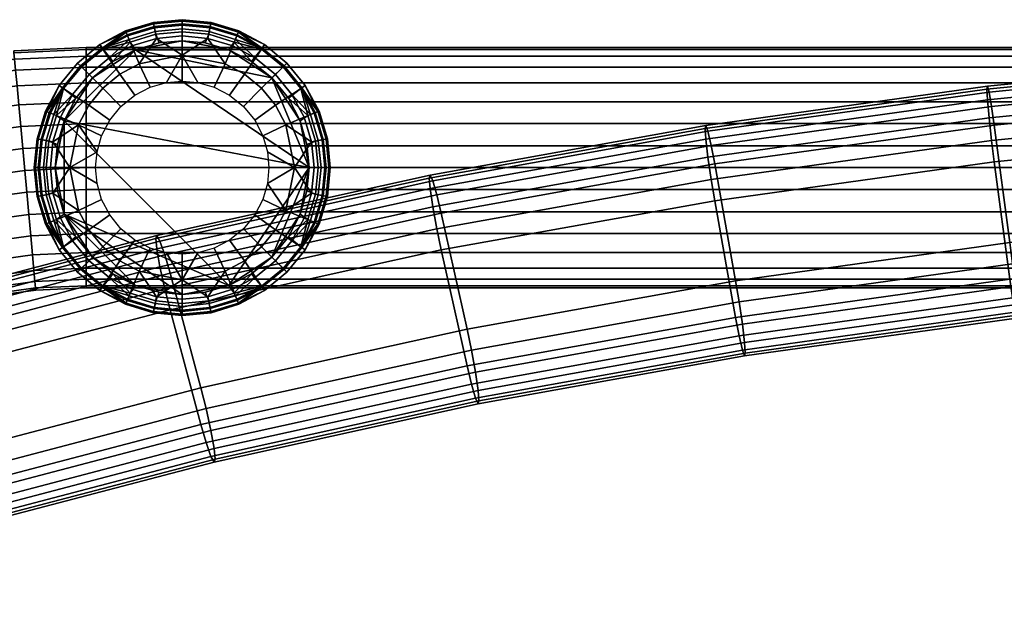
# Model space of a CAD drawing. Header units: millimetres. Extents: x -270 to 270, y -271 to 337.
# Tile 248 of 256: x -189 to -87, y 277 to 337. Entities that reach past the tile are written whole.
import ezdxf

# ---------------------------------------------------------------- set-up
doc = ezdxf.new("R2010")
doc.units = ezdxf.units.MM
doc.header["$MEASUREMENT"] = 0
for name, color, linetype in [('nozky', 250, 'Continuous'), ('podnoz', 7, 'Continuous'), ('ram', 7, 'Continuous')]:
    doc.layers.add(name, color=color, linetype=linetype)

msp = doc.modelspace()

# ---------------------------------------------------------------- meshes
at = {"layer": 'nozky'}
mesh = msp.add_polyface(dxfattribs=at)
corners = [(-177.21, 334.14), (-181.68, 331.21), (-179.57, 332.92, 2.55), (-177.21, 334.14, 2.55), (-174.75, 334.85, 2.55), (-172.35, 335.07), (-181.68, 331.21, 2.55), (-184.62, 326.73), (-181.68, 331.21), (-177.21, 334.14), (-172.35, 335.07), (-167.49, 334.14), (-178.03, 335.58, 6.36), (-175.25, 336.43, 6.36), (-175.11, 335.75, 4.4), (-177.76, 334.94, 4.4), (-172.35, 336.71, 6.36), (-172.35, 336.02, 4.4), (-178.24, 336.1, 10.48), (-175.35, 336.98, 10.48), (-175.33, 336.84, 8.4), (-178.19, 335.97, 8.4), (-172.35, 337.27, 10.48), (-172.35, 337.13, 8.4), (-178.08, 335.7, 14.09), (-175.27, 336.56, 14.09), (-175.33, 336.87, 12.3), (-178.2, 336, 12.3), (-172.35, 336.84, 14.09), (-172.35, 337.16, 12.3), (-177.6, 334.54, 17.5), (-175.03, 335.32, 17.5), (-175.17, 336.04, 15.83), (-177.88, 335.21, 15.83), (-172.35, 335.58, 17.5), (-172.35, 336.31, 15.83), (-176.82, 332.67, 20.51), (-172.35, 333.56, 20.51), (-180.59, 334.21, 6.36), (-180.91, 334.68, 10.48), (-180.67, 334.32, 14.09), (-179.97, 333.27, 17.5), (-178.84, 331.59, 20.51), (-183.24, 332.76, 10.48), (-182.84, 332.36, 6.36), (-182.94, 332.46, 14.09), (-182.04, 331.57, 17.5), (-180.61, 330.13, 20.51), (-185.16, 330.43, 10.48), (-184.69, 330.12, 6.36), (-184.8, 330.19, 14.09), (-183.75, 329.49, 17.5), (-174.75, 334.85, 2.55), (-177.21, 334.14, 2.55), (-172.35, 335.07, 2.55), (-179.57, 332.92, 2.55), (-181.68, 331.21, 2.55), (-177.28, 329.41, 22.97), (-175.67, 330.25, 22.97), (-173.99, 330.73, 22.97)]
mesh.append_faces([[corners[k] for k in face] for face in [(0, 1, 2, 3), (0, 4, 5, 5), (0, 3, 4, 4), (6, 2, 1, 1), (7, 8, 9, 9), (10, 11, 9, 9), (12, 13, 14, 15), (13, 16, 17, 14), (18, 19, 20, 21), (19, 22, 23, 20), (20, 23, 16, 13), (21, 20, 13, 12), (24, 25, 26, 27), (25, 28, 29, 26), (26, 29, 22, 19), (27, 26, 19, 18), (30, 31, 32, 33), (31, 34, 35, 32), (32, 35, 28, 25), (33, 32, 25, 24), (31, 30, 36, 36), (37, 34, 31, 31), (36, 37, 31, 31), (21, 12, 38, 38), (39, 18, 21, 21), (38, 39, 21, 21), (27, 18, 39, 39), (40, 24, 27, 27), (39, 40, 27, 27), (33, 24, 40, 40), (41, 30, 33, 33), (40, 41, 33, 33), (42, 36, 30, 41), (43, 39, 38, 44), (45, 40, 39, 43), (46, 41, 40, 45), (47, 42, 41, 46), (48, 43, 44, 49), (50, 45, 43, 48), (51, 46, 45, 50), (52, 53, 15, 14), (54, 52, 14, 17), (38, 15, 55, 55), (15, 53, 55, 55), (55, 56, 44, 38), (15, 38, 12, 12), (36, 42, 57, 58), (37, 36, 58, 59)]])
mesh = msp.add_polyface(dxfattribs=at)
corners = [(-163.02, 331.21), (-167.49, 334.14), (-167.49, 334.14, 2.55), (-165.13, 332.92, 2.55), (-172.35, 335.07), (-169.95, 334.85, 2.55), (-163.02, 331.21, 2.55), (-172.35, 335.07, 2.55), (-174.75, 334.85, 2.55), (-159.15, 321.87), (-177.21, 334.14), (-163.02, 331.21), (-167.49, 334.14), (-165.86, 331.59, 20.51), (-164.09, 330.13, 20.51), (-162.66, 331.57, 17.5), (-164.73, 333.27, 17.5), (-166.51, 335.97, 8.4), (-166.46, 336.1, 10.48), (-163.8, 334.68, 10.48), (-164.11, 334.21, 6.36), (-166.67, 335.58, 6.36), (-166.5, 336, 12.3), (-166.62, 335.7, 14.09), (-164.03, 334.32, 14.09), (-166.82, 335.21, 15.83), (-167.1, 334.54, 17.5), (-167.88, 332.67, 20.51), (-172.35, 336.71, 6.36), (-169.46, 336.43, 6.36), (-169.59, 335.75, 4.4), (-172.35, 336.02, 4.4), (-166.94, 334.94, 4.4), (-172.35, 337.27, 10.48), (-169.35, 336.98, 10.48), (-169.37, 336.84, 8.4), (-172.35, 337.13, 8.4), (-172.35, 336.84, 14.09), (-169.43, 336.56, 14.09), (-169.37, 336.87, 12.3), (-172.35, 337.16, 12.3), (-172.35, 335.58, 17.5), (-169.68, 335.32, 17.5), (-169.53, 336.04, 15.83), (-172.35, 336.31, 15.83), (-172.35, 333.56, 20.51), (-163.02, 331.21, 2.55), (-165.13, 332.92, 2.55), (-161.86, 332.36, 6.36), (-167.49, 334.14, 2.55), (-169.95, 334.85, 2.55), (-172.35, 335.07, 2.55), (-162.64, 328.36, 20.51), (-165.98, 328.24, 22.97), (-164.81, 326.8, 22.97), (-169.03, 330.25, 22.97), (-167.42, 329.41, 22.97), (-170.71, 330.73, 22.97), (-172.35, 330.88, 22.97), (-173.99, 330.73, 22.97)]
mesh.append_faces([[corners[k] for k in face] for face in [(0, 1, 2, 3), (4, 5, 1, 1), (0, 3, 6, 6), (1, 5, 2, 2), (4, 7, 5, 5), (8, 7, 4, 4), (9, 10, 11, 11), (11, 10, 12, 12), (13, 14, 15, 16), (17, 18, 19, 19), (20, 21, 17, 17), (19, 20, 17, 17), (22, 23, 24, 24), (19, 18, 22, 22), (24, 19, 22, 22), (25, 26, 16, 16), (24, 23, 25, 25), (16, 24, 25, 25), (27, 13, 16, 26), (28, 29, 30, 31), (29, 21, 32, 30), (33, 34, 35, 36), (34, 18, 17, 35), (35, 17, 21, 29), (36, 35, 29, 28), (37, 38, 39, 40), (38, 23, 22, 39), (39, 22, 18, 34), (40, 39, 34, 33), (41, 42, 43, 44), (42, 26, 25, 43), (43, 25, 23, 38), (44, 43, 38, 37), (42, 41, 45, 45), (27, 26, 42, 42), (45, 27, 42, 42), (46, 47, 20, 48), (49, 32, 47, 47), (32, 21, 20, 20), (47, 32, 20, 20), (30, 32, 49, 50), (50, 51, 31, 30), (52, 14, 53, 54), (13, 27, 55, 56), (14, 13, 56, 53), (27, 45, 57, 55), (45, 58, 57, 57), (58, 45, 59, 59)]])
mesh = msp.add_polyface(dxfattribs=at)
corners = [(-184.62, 326.73), (-183.4, 329.09, 2.55), (-181.68, 331.21), (-185.55, 321.87), (-185.33, 324.27, 2.55), (-181.68, 331.21, 2.55), (-184.62, 326.73, 2.55), (-185.55, 321.87, 2.55), (-184.62, 326.73), (-184.62, 317.01), (-185.55, 321.87), (-177.21, 334.14), (-159.15, 321.87), (-182.07, 328.36, 20.51), (-180.61, 330.13, 20.51), (-182.04, 331.57, 17.5), (-183.75, 329.49, 17.5), (-186.45, 327.71, 8.4), (-186.58, 327.76, 10.48), (-185.16, 330.43, 10.48), (-184.69, 330.12, 6.36), (-186.06, 327.55, 6.36), (-186.48, 327.72, 12.3), (-186.18, 327.6, 14.09), (-184.8, 330.19, 14.09), (-185.69, 327.4, 15.83), (-185.02, 327.12, 17.5), (-183.15, 326.34, 20.51), (-187.19, 321.87, 6.36), (-186.91, 324.77, 6.36), (-186.23, 324.63, 4.4), (-186.5, 321.87, 4.4), (-185.42, 327.29, 4.4), (-187.75, 321.87, 10.48), (-187.45, 324.88, 10.48), (-187.32, 324.85, 8.4), (-187.61, 321.87, 8.4), (-187.32, 321.87, 14.09), (-187.03, 324.79, 14.09), (-187.35, 324.85, 12.3), (-187.64, 321.87, 12.3), (-186.06, 321.87, 17.5), (-185.8, 324.55, 17.5), (-186.51, 324.69, 15.83), (-186.79, 321.87, 15.83), (-184.03, 321.87, 20.51), (-183.4, 329.09, 2.55), (-184.62, 326.73, 2.55), (-181.68, 331.21, 2.55), (-182.84, 332.36, 6.36), (-185.33, 324.27, 2.55), (-185.55, 321.87, 2.55), (-178.84, 331.59, 20.51), (-178.72, 328.24, 22.97), (-177.28, 329.41, 22.97), (-180.73, 325.19, 22.97), (-179.89, 326.8, 22.97), (-181.21, 323.51, 22.97), (-181.36, 321.87, 22.97)]
mesh.append_faces([[corners[k] for k in face] for face in [(0, 1, 2, 2), (3, 4, 0, 0), (2, 1, 5, 5), (0, 4, 6, 6), (6, 1, 0, 0), (4, 3, 7, 7), (8, 9, 10, 10), (11, 12, 8, 8), (13, 14, 15, 16), (17, 18, 19, 19), (20, 21, 17, 17), (19, 20, 17, 17), (22, 23, 24, 24), (19, 18, 22, 22), (24, 19, 22, 22), (25, 26, 16, 16), (24, 23, 25, 25), (16, 24, 25, 25), (27, 13, 16, 26), (28, 29, 30, 31), (29, 21, 32, 30), (33, 34, 35, 36), (34, 18, 17, 35), (35, 17, 21, 29), (36, 35, 29, 28), (37, 38, 39, 40), (38, 23, 22, 39), (39, 22, 18, 34), (40, 39, 34, 33), (41, 42, 43, 44), (42, 26, 25, 43), (43, 25, 23, 38), (44, 43, 38, 37), (42, 41, 45, 45), (27, 26, 42, 42), (45, 27, 42, 42), (32, 46, 47, 47), (48, 46, 20, 49), (50, 51, 31, 30), (20, 46, 32, 32), (30, 32, 47, 50), (21, 20, 32, 32), (52, 14, 53, 54), (13, 27, 55, 56), (27, 57, 55, 55), (56, 53, 14, 13), (57, 27, 45, 45), (57, 45, 58, 58)]])
mesh = msp.add_polyface(dxfattribs=at)
corners = [(-159.15, 321.87), (-160.08, 326.73), (-160.08, 326.73, 2.55), (-159.37, 324.27, 2.55), (-161.3, 329.09, 2.55), (-159.15, 321.87, 2.55), (-163.02, 331.21), (-163.02, 331.21, 2.55), (-159.15, 321.87), (-163.02, 331.21), (-160.08, 326.73), (-158.64, 327.55, 6.36), (-157.8, 324.77, 6.36), (-158.47, 324.63, 4.4), (-159.28, 327.29, 4.4), (-157.51, 321.87, 6.36), (-158.2, 321.87, 4.4), (-158.12, 327.76, 10.48), (-157.25, 324.88, 10.48), (-157.38, 324.85, 8.4), (-158.25, 327.71, 8.4), (-156.95, 321.87, 10.48), (-157.09, 321.87, 8.4), (-158.52, 327.6, 14.09), (-157.67, 324.79, 14.09), (-157.35, 324.85, 12.3), (-158.22, 327.72, 12.3), (-157.38, 321.87, 14.09), (-157.06, 321.87, 12.3), (-159.68, 327.12, 17.5), (-158.9, 324.55, 17.5), (-158.19, 324.69, 15.83), (-159.01, 327.4, 15.83), (-158.64, 321.87, 17.5), (-157.91, 321.87, 15.83), (-161.56, 326.34, 20.51), (-160.67, 321.87, 20.51), (-160.01, 330.12, 6.36), (-159.55, 330.43, 10.48), (-159.9, 330.19, 14.09), (-160.95, 329.49, 17.5), (-162.64, 328.36, 20.51), (-161.46, 332.76, 10.48), (-161.86, 332.36, 6.36), (-161.76, 332.46, 14.09), (-162.66, 331.57, 17.5), (-164.09, 330.13, 20.51), (-163.8, 334.68, 10.48), (-164.11, 334.21, 6.36), (-164.03, 334.32, 14.09), (-164.73, 333.27, 17.5), (-159.15, 321.87, 2.55), (-159.37, 324.27, 2.55), (-160.08, 326.73, 2.55), (-161.3, 329.09, 2.55), (-163.02, 331.21, 2.55), (-163.49, 323.51, 22.97), (-163.34, 321.87, 22.97), (-164.81, 326.8, 22.97), (-163.97, 325.19, 22.97)]
mesh.append_faces([[corners[k] for k in face] for face in [(0, 1, 2, 3), (4, 2, 1, 1), (0, 3, 5, 5), (1, 6, 7, 4), (8, 9, 10, 10), (11, 12, 13, 14), (12, 15, 16, 13), (17, 18, 19, 20), (18, 21, 22, 19), (19, 22, 15, 12), (20, 19, 12, 11), (23, 24, 25, 26), (24, 27, 28, 25), (25, 28, 21, 18), (26, 25, 18, 17), (29, 30, 31, 32), (30, 33, 34, 31), (31, 34, 27, 24), (32, 31, 24, 23), (30, 29, 35, 35), (36, 33, 30, 30), (35, 36, 30, 30), (20, 11, 37, 37), (38, 17, 20, 20), (37, 38, 20, 20), (26, 17, 38, 38), (39, 23, 26, 26), (38, 39, 26, 26), (32, 23, 39, 39), (40, 29, 32, 32), (39, 40, 32, 32), (41, 35, 29, 40), (42, 38, 37, 43), (44, 39, 38, 42), (45, 40, 39, 44), (46, 41, 40, 45), (47, 42, 43, 48), (49, 44, 42, 47), (50, 45, 44, 49), (51, 52, 13, 16), (52, 53, 14, 13), (54, 14, 53, 53), (54, 55, 43, 37), (14, 37, 11, 11), (14, 54, 37, 37), (56, 57, 36, 36), (35, 41, 58, 59), (36, 35, 59, 56)]])
mesh = msp.add_polyface(dxfattribs=at)
corners = [(-185.33, 319.47, 2.55), (-185.55, 321.87, 2.55), (-185.55, 321.87), (-184.62, 317.01), (-181.68, 312.54), (-183.4, 314.65, 2.55), (-184.62, 317.01, 2.55), (-181.68, 312.54, 2.55), (-177.21, 309.6), (-181.68, 312.54), (-184.62, 317.01), (-167.49, 309.6), (-184.62, 326.73), (-159.15, 321.87), (-186.06, 316.19, 6.36), (-186.91, 318.98, 6.36), (-186.23, 319.11, 4.4), (-185.42, 316.46, 4.4), (-187.19, 321.87, 6.36), (-186.5, 321.87, 4.4), (-186.58, 315.98, 10.48), (-187.45, 318.87, 10.48), (-187.32, 318.89, 8.4), (-186.45, 316.03, 8.4), (-187.75, 321.87, 10.48), (-187.61, 321.87, 8.4), (-186.18, 316.14, 14.09), (-187.03, 318.95, 14.09), (-187.35, 318.89, 12.3), (-186.48, 316.02, 12.3), (-187.32, 321.87, 14.09), (-187.64, 321.87, 12.3), (-185.02, 316.62, 17.5), (-185.8, 319.2, 17.5), (-186.51, 319.05, 15.83), (-185.69, 316.35, 15.83), (-186.06, 321.87, 17.5), (-186.79, 321.87, 15.83), (-183.15, 317.4, 20.51), (-184.03, 321.87, 20.51), (-184.69, 313.63, 6.36), (-185.16, 313.32, 10.48), (-184.8, 313.55, 14.09), (-183.75, 314.26, 17.5), (-182.07, 315.38, 20.51), (-180.61, 313.61, 20.51), (-182.04, 312.18, 17.5), (-185.55, 321.87, 2.55), (-185.33, 319.47, 2.55), (-184.62, 317.01, 2.55), (-183.4, 314.65, 2.55), (-181.68, 312.54, 2.55), (-182.84, 311.38, 6.36), (-181.21, 320.23, 22.97), (-181.36, 321.87, 22.97), (-179.89, 316.94, 22.97), (-180.73, 318.56, 22.97), (-178.72, 315.5, 22.97), (-178.84, 312.16, 20.51), (-177.28, 314.33, 22.97)]
mesh.append_faces([[corners[k] for k in face] for face in [(0, 1, 2, 2), (3, 0, 2, 2), (4, 5, 3, 3), (3, 6, 0, 0), (3, 5, 6, 6), (7, 5, 4, 4), (8, 9, 10, 10), (11, 10, 12, 12), (13, 11, 12, 12), (14, 15, 16, 17), (15, 18, 19, 16), (20, 21, 22, 23), (21, 24, 25, 22), (22, 25, 18, 15), (23, 22, 15, 14), (26, 27, 28, 29), (27, 30, 31, 28), (28, 31, 24, 21), (29, 28, 21, 20), (32, 33, 34, 35), (33, 36, 37, 34), (34, 37, 30, 27), (35, 34, 27, 26), (33, 32, 38, 38), (39, 36, 33, 33), (38, 39, 33, 33), (23, 14, 40, 40), (41, 20, 23, 23), (40, 41, 23, 23), (29, 20, 41, 41), (42, 26, 29, 29), (41, 42, 29, 29), (35, 26, 42, 42), (43, 32, 35, 35), (42, 43, 35, 35), (44, 38, 32, 43), (45, 44, 43, 46), (47, 48, 16, 19), (48, 49, 17, 16), (49, 50, 17, 17), (50, 51, 52, 40), (40, 14, 17, 17), (50, 40, 17, 17), (53, 54, 39, 39), (38, 44, 55, 56), (39, 38, 56, 53), (44, 45, 57, 55), (45, 58, 59, 57)]])
mesh = msp.add_polyface(dxfattribs=at)
corners = [(-167.49, 309.6), (-163.02, 312.54), (-165.13, 310.82, 2.55), (-167.49, 309.6, 2.55), (-172.35, 308.67), (-169.95, 308.89, 2.55), (-172.35, 308.67, 2.55), (-163.02, 312.54, 2.55), (-172.35, 308.67), (-184.62, 317.01), (-167.49, 309.6), (-159.15, 321.87), (-163.02, 312.54), (-175.03, 308.43, 17.5), (-172.35, 308.16, 17.5), (-172.35, 310.19, 20.51), (-166.67, 308.16, 6.36), (-169.46, 307.32, 6.36), (-169.59, 307.99, 4.4), (-166.94, 308.8, 4.4), (-172.35, 307.03, 6.36), (-172.35, 307.72, 4.4), (-166.46, 307.64, 10.48), (-169.35, 306.77, 10.48), (-169.37, 306.91, 8.4), (-166.51, 307.77, 8.4), (-172.35, 306.47, 10.48), (-172.35, 306.61, 8.4), (-166.62, 308.04, 14.09), (-169.43, 307.19, 14.09), (-169.37, 306.87, 12.3), (-166.5, 307.74, 12.3), (-172.35, 306.9, 14.09), (-172.35, 306.58, 12.3), (-167.1, 309.21, 17.5), (-169.68, 308.43, 17.5), (-169.53, 307.71, 15.83), (-166.82, 308.53, 15.83), (-172.35, 307.43, 15.83), (-167.88, 311.08, 20.51), (-164.11, 309.53, 6.36), (-163.8, 309.07, 10.48), (-164.03, 309.42, 14.09), (-164.73, 310.47, 17.5), (-165.86, 312.16, 20.51), (-162.66, 312.18, 17.5), (-161.76, 311.29, 14.09), (-164.09, 313.61, 20.51), (-172.35, 308.67, 2.55), (-169.95, 308.89, 2.55), (-167.49, 309.6, 2.55), (-165.13, 310.82, 2.55), (-161.86, 311.38, 6.36), (-163.02, 312.54, 2.55), (-172.35, 312.86, 22.97), (-173.99, 313.01, 22.97), (-170.71, 313.01, 22.97), (-169.03, 313.5, 22.97), (-165.98, 315.5, 22.97), (-167.42, 314.33, 22.97), (-162.64, 315.38, 20.51), (-164.81, 316.94, 22.97)]
mesh.append_faces([[corners[k] for k in face] for face in [(0, 1, 2, 3), (4, 0, 3, 5), (4, 5, 6, 6), (1, 7, 2, 2), (8, 9, 10, 10), (11, 12, 10, 10), (13, 14, 15, 15), (16, 17, 18, 19), (17, 20, 21, 18), (22, 23, 24, 25), (23, 26, 27, 24), (24, 27, 20, 17), (25, 24, 17, 16), (28, 29, 30, 31), (29, 32, 33, 30), (30, 33, 26, 23), (31, 30, 23, 22), (34, 35, 36, 37), (35, 14, 38, 36), (36, 38, 32, 29), (37, 36, 29, 28), (35, 34, 39, 39), (15, 14, 35, 35), (39, 15, 35, 35), (25, 16, 40, 40), (41, 22, 25, 25), (40, 41, 25, 25), (31, 22, 41, 41), (42, 28, 31, 31), (41, 42, 31, 31), (37, 28, 42, 42), (43, 34, 37, 37), (42, 43, 37, 37), (44, 39, 34, 43), (45, 43, 42, 46), (47, 44, 43, 45), (48, 49, 18, 21), (19, 50, 51, 51), (49, 50, 19, 18), (52, 40, 51, 53), (40, 16, 19, 19), (51, 40, 19, 19), (15, 54, 55, 55), (54, 15, 56, 56), (15, 39, 57, 56), (44, 47, 58, 59), (39, 44, 59, 57), (47, 60, 61, 58)]])
mesh = msp.add_polyface(dxfattribs=at)
corners = [(-163.02, 312.54), (-160.08, 317.01), (-161.3, 314.65, 2.55), (-163.02, 312.54, 2.55), (-159.15, 321.87), (-159.15, 321.87, 2.55), (-159.37, 319.47, 2.55), (-160.08, 317.01, 2.55), (-163.02, 312.54), (-159.15, 321.87), (-160.08, 317.01), (-161.46, 310.98, 10.48), (-163.8, 309.07, 10.48), (-164.11, 309.53, 6.36), (-161.86, 311.38, 6.36), (-161.76, 311.29, 14.09), (-164.03, 309.42, 14.09), (-159.55, 313.32, 10.48), (-160.01, 313.63, 6.36), (-159.9, 313.55, 14.09), (-160.95, 314.26, 17.5), (-162.66, 312.18, 17.5), (-162.64, 315.38, 20.51), (-164.09, 313.61, 20.51), (-158.25, 316.03, 8.4), (-158.12, 315.98, 10.48), (-158.64, 316.19, 6.36), (-158.22, 316.02, 12.3), (-158.52, 316.14, 14.09), (-159.01, 316.35, 15.83), (-159.68, 316.62, 17.5), (-161.56, 317.4, 20.51), (-157.51, 321.87, 6.36), (-157.8, 318.98, 6.36), (-158.47, 319.11, 4.4), (-158.2, 321.87, 4.4), (-159.28, 316.46, 4.4), (-156.95, 321.87, 10.48), (-157.25, 318.87, 10.48), (-157.38, 318.89, 8.4), (-157.09, 321.87, 8.4), (-157.38, 321.87, 14.09), (-157.67, 318.95, 14.09), (-157.35, 318.89, 12.3), (-157.06, 321.87, 12.3), (-158.64, 321.87, 17.5), (-158.9, 319.2, 17.5), (-158.19, 319.05, 15.83), (-157.91, 321.87, 15.83), (-160.67, 321.87, 20.51), (-160.08, 317.01, 2.55), (-159.37, 319.47, 2.55), (-161.3, 314.65, 2.55), (-159.15, 321.87, 2.55), (-163.02, 312.54, 2.55), (-163.97, 318.56, 22.97), (-164.81, 316.94, 22.97), (-163.49, 320.23, 22.97), (-163.34, 321.87, 22.97)]
mesh.append_faces([[corners[k] for k in face] for face in [(0, 1, 2, 3), (1, 4, 5, 6), (1, 7, 2, 2), (6, 7, 1, 1), (8, 9, 10, 10), (11, 12, 13, 14), (15, 16, 12, 11), (17, 11, 14, 18), (19, 15, 11, 17), (20, 21, 15, 19), (22, 23, 21, 20), (24, 25, 17, 17), (18, 26, 24, 24), (17, 18, 24, 24), (27, 28, 19, 19), (17, 25, 27, 27), (19, 17, 27, 27), (29, 30, 20, 20), (19, 28, 29, 29), (20, 19, 29, 29), (31, 22, 20, 30), (32, 33, 34, 35), (33, 26, 36, 34), (37, 38, 39, 40), (38, 25, 24, 39), (39, 24, 26, 33), (40, 39, 33, 32), (41, 42, 43, 44), (42, 28, 27, 43), (43, 27, 25, 38), (44, 43, 38, 37), (45, 46, 47, 48), (46, 30, 29, 47), (47, 29, 28, 42), (48, 47, 42, 41), (46, 45, 49, 49), (31, 30, 46, 46), (49, 31, 46, 46), (50, 51, 34, 36), (36, 52, 50, 50), (18, 52, 36, 36), (35, 34, 51, 53), (54, 52, 18, 14), (36, 26, 18, 18), (22, 31, 55, 56), (57, 55, 31, 31), (49, 58, 57, 57), (49, 57, 31, 31)]])
mesh = msp.add_polyface(dxfattribs=at)
corners = [(-181.68, 312.54), (-177.21, 309.6), (-179.57, 310.82, 2.55), (-181.68, 312.54, 2.55), (-172.35, 308.67), (-174.75, 308.89, 2.55), (-177.21, 309.6, 2.55), (-172.35, 308.67, 2.55), (-184.62, 317.01), (-172.35, 308.67), (-177.21, 309.6), (-183.24, 310.98, 10.48), (-185.16, 313.32, 10.48), (-184.69, 313.63, 6.36), (-182.84, 311.38, 6.36), (-182.94, 311.29, 14.09), (-184.8, 313.55, 14.09), (-182.04, 312.18, 17.5), (-183.75, 314.26, 17.5), (-180.91, 309.07, 10.48), (-180.59, 309.53, 6.36), (-180.67, 309.42, 14.09), (-179.97, 310.47, 17.5), (-178.84, 312.16, 20.51), (-180.61, 313.61, 20.51), (-178.19, 307.77, 8.4), (-178.24, 307.64, 10.48), (-178.03, 308.16, 6.36), (-178.2, 307.74, 12.3), (-178.08, 308.04, 14.09), (-177.88, 308.53, 15.83), (-177.6, 309.21, 17.5), (-176.82, 311.08, 20.51), (-172.35, 307.03, 6.36), (-175.25, 307.32, 6.36), (-175.11, 307.99, 4.4), (-172.35, 307.72, 4.4), (-177.76, 308.8, 4.4), (-172.35, 306.47, 10.48), (-175.35, 306.77, 10.48), (-175.33, 306.91, 8.4), (-172.35, 306.61, 8.4), (-172.35, 306.9, 14.09), (-175.27, 307.19, 14.09), (-175.33, 306.87, 12.3), (-172.35, 306.58, 12.3), (-172.35, 308.16, 17.5), (-175.03, 308.43, 17.5), (-175.17, 307.71, 15.83), (-172.35, 307.43, 15.83), (-172.35, 310.19, 20.51), (-177.21, 309.6, 2.55), (-179.57, 310.82, 2.55), (-181.68, 312.54, 2.55), (-174.75, 308.89, 2.55), (-172.35, 308.67, 2.55), (-175.67, 313.5, 22.97), (-177.28, 314.33, 22.97), (-173.99, 313.01, 22.97)]
mesh.append_faces([[corners[k] for k in face] for face in [(0, 1, 2, 3), (4, 5, 1, 1), (1, 6, 2, 2), (4, 7, 5, 5), (5, 6, 1, 1), (8, 9, 10, 10), (11, 12, 13, 14), (15, 16, 12, 11), (17, 18, 16, 15), (19, 11, 14, 20), (21, 15, 11, 19), (22, 17, 15, 21), (23, 24, 17, 22), (25, 26, 19, 19), (20, 27, 25, 25), (19, 20, 25, 25), (28, 29, 21, 21), (19, 26, 28, 28), (21, 19, 28, 28), (30, 31, 22, 22), (21, 29, 30, 30), (22, 21, 30, 30), (32, 23, 22, 31), (33, 34, 35, 36), (34, 27, 37, 35), (38, 39, 40, 41), (39, 26, 25, 40), (40, 25, 27, 34), (41, 40, 34, 33), (42, 43, 44, 45), (43, 29, 28, 44), (44, 28, 26, 39), (45, 44, 39, 38), (46, 47, 48, 49), (47, 31, 30, 48), (48, 30, 29, 43), (49, 48, 43, 42), (32, 31, 47, 47), (50, 32, 47, 47), (51, 37, 52, 52), (53, 52, 20, 14), (51, 54, 35, 37), (37, 27, 20, 20), (52, 37, 20, 20), (36, 35, 54, 55), (23, 32, 56, 57), (32, 50, 58, 56)]])
at = {"layer": 'podnoz'}
mesh = msp.add_polyface(dxfattribs=at)
corners = [(-193.45, 312.02, 9.16), (-187.92, 312.78, 9.16), (-187.77, 311.16, 11.16), (-193.15, 310.42, 11.16), (-193.81, 313.98, 7.54), (-188.1, 314.77, 7.54), (-194.22, 316.19, 6.38), (-188.31, 317, 6.38), (-194.64, 318.47, 5.71), (-188.52, 319.32, 5.71), (-195.05, 320.71, 5.5), (-188.73, 321.58, 5.5), (-195.46, 322.95, 5.71), (-188.93, 323.85, 5.71), (-195.89, 325.23, 6.38), (-189.15, 326.16, 6.38), (-196.29, 327.44, 7.54), (-189.35, 328.39, 7.54), (-196.65, 329.4, 9.16), (-189.53, 330.38, 9.16), (-196.95, 331, 11.16), (-189.68, 332, 11.16), (-197.16, 332.14, 13.4), (-189.79, 333.15, 13.4), (-196.95, 331, 24.84), (-189.68, 332, 24.84), (-189.79, 333.15, 22.6), (-197.16, 332.14, 22.6), (-196.65, 329.4, 26.84), (-189.53, 330.38, 26.84), (-196.29, 327.44, 28.46), (-189.35, 328.39, 28.46), (-195.89, 325.23, 29.62), (-189.15, 326.16, 29.62), (-195.46, 322.95, 30.29), (-188.93, 323.85, 30.29), (-195.05, 320.71, 30.5), (-188.73, 321.58, 30.5), (-194.64, 318.47, 30.29), (-188.52, 319.32, 30.29), (-194.22, 316.19, 29.62), (-188.31, 317, 29.62), (-193.81, 313.98, 28.46), (-188.1, 314.77, 28.46), (-193.45, 312.02, 26.84), (-187.92, 312.78, 26.84), (-193.15, 310.42, 24.84), (-187.77, 311.16, 24.84), (-182.35, 324.15, 5.71), (-182.35, 321.87, 5.5), (-182.35, 328.71, 7.54), (-182.35, 326.47, 6.38), (-182.35, 332.33, 11.16), (-182.35, 330.71, 9.16), (-182.35, 334.16, 15.73), (-182.35, 333.49, 13.4), (-189.85, 333.82, 15.73), (-182.35, 319.6, 5.71), (-182.35, 334.37, 18), (-189.87, 334.03, 18), (-182.35, 333.49, 22.6), (-182.35, 334.16, 20.27), (-189.85, 333.82, 20.27), (-182.35, 330.71, 26.84), (-182.35, 332.33, 24.84), (-182.35, 326.47, 29.62), (-182.35, 328.71, 28.46), (-182.35, 321.87, 30.5), (-182.35, 324.15, 30.29)]
mesh.append_faces([[corners[k] for k in face] for face in [(0, 1, 2, 3), (4, 5, 1, 0), (6, 7, 5, 4), (8, 9, 7, 6), (10, 11, 9, 8), (12, 13, 11, 10), (14, 15, 13, 12), (16, 17, 15, 14), (18, 19, 17, 16), (20, 21, 19, 18), (22, 23, 21, 20), (24, 25, 26, 27), (28, 29, 25, 24), (30, 31, 29, 28), (32, 33, 31, 30), (34, 35, 33, 32), (36, 37, 35, 34), (38, 39, 37, 36), (40, 41, 39, 38), (42, 43, 41, 40), (44, 45, 43, 42), (46, 47, 45, 44), (48, 49, 11, 13), (50, 51, 15, 17), (51, 48, 13, 15), (52, 53, 19, 21), (54, 55, 23, 56), (55, 52, 21, 23), (53, 50, 17, 19), (49, 57, 9, 11), (58, 54, 56, 59), (60, 61, 62, 26), (63, 64, 25, 29), (64, 60, 26, 25), (65, 66, 31, 33), (67, 68, 35, 37), (68, 65, 33, 35), (66, 63, 29, 31), (59, 62, 61, 58)]])
mesh = msp.add_polyface(dxfattribs=at)
corners = [(0, 311.41, 11.16), (0, 310.25, 13.4), (-182.35, 310.25, 13.4), (-182.35, 311.41, 11.16), (0, 315.03, 7.54), (0, 313.03, 9.16), (-182.35, 313.03, 9.16), (-182.35, 315.03, 7.54), (0, 319.6, 5.71), (0, 317.27, 6.38), (-182.35, 317.27, 6.38), (-182.35, 319.6, 5.71), (0, 324.15, 5.71), (0, 321.87, 5.5), (-182.35, 321.87, 5.5), (-182.35, 324.15, 5.71), (0, 328.71, 7.54), (0, 326.47, 6.38), (-182.35, 326.47, 6.38), (-182.35, 328.71, 7.54), (0, 332.33, 11.16), (0, 330.71, 9.16), (-182.35, 330.71, 9.16), (-182.35, 332.33, 11.16), (0, 334.16, 15.73), (0, 333.49, 13.4), (-182.35, 333.49, 13.4), (-182.35, 334.16, 15.73), (0, 334.16, 20.27), (0, 334.37, 18), (-182.35, 334.37, 18), (-182.35, 334.16, 20.27), (0, 332.33, 24.84), (0, 333.49, 22.6), (-182.35, 333.49, 22.6), (-182.35, 332.33, 24.84), (0, 328.71, 28.46), (0, 330.71, 26.84), (-182.35, 330.71, 26.84), (-182.35, 328.71, 28.46), (0, 324.15, 30.29), (0, 326.47, 29.62), (-182.35, 326.47, 29.62), (-182.35, 324.15, 30.29), (0, 319.6, 30.29), (0, 321.87, 30.5), (-182.35, 321.87, 30.5), (-182.35, 319.6, 30.29), (0, 315.03, 28.46), (0, 317.27, 29.62), (-182.35, 317.27, 29.62), (-182.35, 315.03, 28.46), (0, 311.41, 24.84), (0, 313.03, 26.84), (-182.35, 313.03, 26.84), (-182.35, 311.41, 24.84), (0, 310.25, 22.6), (-182.35, 310.25, 22.6), (-187.67, 310.01, 13.4), (-187.77, 311.16, 11.16), (-187.92, 312.78, 9.16), (-188.1, 314.77, 7.54), (-188.31, 317, 6.38), (-188.52, 319.32, 5.71), (-188.52, 319.32, 30.29), (-188.31, 317, 29.62), (-188.1, 314.77, 28.46), (-187.92, 312.78, 26.84), (-187.77, 311.16, 24.84), (-187.67, 310.01, 22.6), (-188.73, 321.58, 30.5)]
mesh.append_faces([[corners[k] for k in face] for face in [(0, 1, 2, 3), (4, 5, 6, 7), (8, 9, 10, 11), (9, 4, 7, 10), (5, 0, 3, 6), (12, 13, 14, 15), (16, 17, 18, 19), (17, 12, 15, 18), (20, 21, 22, 23), (24, 25, 26, 27), (25, 20, 23, 26), (21, 16, 19, 22), (13, 8, 11, 14), (28, 29, 30, 31), (32, 33, 34, 35), (33, 28, 31, 34), (36, 37, 38, 39), (40, 41, 42, 43), (41, 36, 39, 42), (37, 32, 35, 38), (44, 45, 46, 47), (48, 49, 50, 51), (49, 44, 47, 50), (52, 53, 54, 55), (56, 52, 55, 57), (53, 48, 51, 54), (45, 40, 43, 46), (29, 24, 27, 30), (3, 2, 58, 59), (7, 6, 60, 61), (11, 10, 62, 63), (10, 7, 61, 62), (6, 3, 59, 60), (50, 47, 64, 65), (54, 51, 66, 67), (51, 50, 65, 66), (57, 55, 68, 69), (55, 54, 67, 68), (47, 46, 70, 64)]])
mesh = msp.add_polyface(dxfattribs=at)
corners = [(0, 309.58, 15.73), (0, 309.37, 18), (-182.35, 309.37, 18), (-182.35, 309.58, 15.73), (0, 310.25, 13.4), (-182.35, 310.25, 13.4), (0, 309.58, 20.27), (0, 310.25, 22.6), (-182.35, 310.25, 22.6), (-182.35, 309.58, 20.27), (-192.82, 308.62, 15.73), (-187.61, 309.34, 15.73), (-187.59, 309.13, 18), (-192.78, 308.42, 18), (-192.94, 309.28, 13.4), (-187.67, 310.01, 13.4), (-193.15, 310.42, 11.16), (-187.77, 311.16, 11.16), (-192.94, 309.28, 22.6), (-187.67, 310.01, 22.6), (-187.77, 311.16, 24.84), (-193.15, 310.42, 24.84), (-192.82, 308.62, 20.27), (-187.61, 309.34, 20.27), (-198.25, 307.35, 15.73), (-198.19, 307.15, 18), (-198.43, 307.99, 13.4), (-198.75, 309.1, 11.16), (-198.43, 307.99, 22.6), (-198.75, 309.1, 24.84), (-198.25, 307.35, 20.27), (-203.53, 305.55, 15.73), (-203.45, 305.36, 18), (-203.77, 306.18, 13.4), (-204.2, 307.25, 11.16), (-204.8, 308.77, 9.16), (-199.2, 310.67, 9.16), (-204.2, 307.25, 24.84), (-199.2, 310.67, 26.84), (-204.8, 308.77, 26.84), (-203.77, 306.18, 22.6), (-203.53, 305.55, 20.27), (-208.82, 303.15, 15.73), (-208.72, 302.97, 18), (-209.12, 303.75, 13.4), (-209.66, 304.78, 11.16), (-210.4, 306.22, 9.16), (-211.32, 308, 7.54), (-205.53, 310.62, 7.54), (-212.34, 309.99, 6.38), (-206.35, 312.71, 6.38), (-210.4, 306.22, 26.84), (-205.53, 310.62, 28.46), (-211.32, 308, 28.46), (-209.66, 304.78, 24.84), (-209.12, 303.75, 22.6), (-208.82, 303.15, 20.27)]
mesh.append_faces([[corners[k] for k in face] for face in [(0, 1, 2, 3), (4, 0, 3, 5), (6, 7, 8, 9), (1, 6, 9, 2), (10, 11, 12, 13), (14, 15, 11, 10), (16, 17, 15, 14), (18, 19, 20, 21), (22, 23, 19, 18), (13, 12, 23, 22), (24, 10, 13, 25), (26, 14, 10, 24), (27, 16, 14, 26), (28, 18, 21, 29), (30, 22, 18, 28), (25, 13, 22, 30), (31, 24, 25, 32), (33, 26, 24, 31), (34, 27, 26, 33), (35, 36, 27, 34), (37, 29, 38, 39), (40, 28, 29, 37), (41, 30, 28, 40), (32, 25, 30, 41), (42, 31, 32, 43), (44, 33, 31, 42), (45, 34, 33, 44), (46, 35, 34, 45), (47, 48, 35, 46), (49, 50, 48, 47), (51, 39, 52, 53), (54, 37, 39, 51), (55, 40, 37, 54), (56, 41, 40, 55), (43, 32, 41, 56), (3, 2, 12, 11), (5, 3, 11, 15), (2, 9, 23, 12), (9, 8, 19, 23)]])
at = {"layer": 'ram'}
mesh = msp.add_polyface(dxfattribs=at)
corners = [(-85.99, 308.31, 896.03), (-114.42, 304.35, 897.36), (-114.79, 306.28, 896.27), (-86.27, 310.26, 894.94), (-85.74, 306.82, 897.94), (-114.08, 302.87, 899.27), (-85.57, 306.21, 900.29), (-113.86, 302.27, 901.61), (-85.52, 306.52, 902.52), (-113.79, 302.57, 903.84), (-85.57, 307.62, 904.48), (-113.86, 303.67, 905.8), (-85.74, 309.52, 905.99), (-114.08, 305.57, 907.31), (-85.99, 311.86, 906.61), (-114.42, 307.89, 907.94), (-86.27, 314.07, 906.31), (-114.79, 310.09, 907.65), (-87.89, 326.3, 902.21), (-116.95, 322.25, 903.57), (-88.17, 328.24, 901.12), (-117.32, 324.18, 902.48), (-88.17, 324.7, 890.54), (-117.32, 320.63, 891.9), (-117.66, 322.96, 892.53), (-88.42, 327.04, 891.16), (-87.89, 322.49, 890.84), (-116.95, 318.43, 892.2), (-57.41, 311.15, 895.08), (-57.6, 313.1, 893.98), (-57.24, 309.65, 896.99), (-57.13, 309.04, 899.34), (-57.09, 309.34, 901.57), (-57.13, 310.44, 903.53), (-57.24, 312.35, 905.04), (-57.41, 314.7, 905.66), (-57.6, 316.92, 905.36), (-58.68, 329.2, 901.24), (-58.86, 331.15, 900.14), (-59.03, 332.65, 898.23), (-88.42, 329.73, 899.21), (-59.14, 333.27, 895.88), (-88.59, 330.34, 896.86), (-59.18, 332.96, 893.65), (-88.64, 330.04, 894.63), (-59.14, 331.86, 891.69), (-88.59, 328.94, 892.67), (-59.03, 329.95, 890.19), (-58.86, 327.61, 889.56), (-58.68, 325.39, 889.86), (-29.62, 334.72, 893.06), (-29.6, 335.02, 895.29), (-29.6, 333.62, 891.1)]
mesh.append_faces([[corners[k] for k in face] for face in [(0, 1, 2, 3), (4, 5, 1, 0), (6, 7, 5, 4), (8, 9, 7, 6), (10, 11, 9, 8), (12, 13, 11, 10), (14, 15, 13, 12), (16, 17, 15, 14), (18, 19, 17, 16), (20, 21, 19, 18), (22, 23, 24, 25), (26, 27, 23, 22), (3, 2, 27, 26), (28, 0, 3, 29), (30, 4, 0, 28), (31, 6, 4, 30), (32, 8, 6, 31), (33, 10, 8, 32), (34, 12, 10, 33), (35, 14, 12, 34), (36, 16, 14, 35), (37, 18, 16, 36), (38, 20, 18, 37), (39, 40, 20, 38), (41, 42, 40, 39), (43, 44, 42, 41), (45, 46, 44, 43), (47, 25, 46, 45), (48, 22, 25, 47), (49, 26, 22, 48), (29, 3, 26, 49), (50, 43, 41, 51), (52, 45, 43, 50)]])
mesh = msp.add_polyface(dxfattribs=at)
corners = [(-142.27, 299.33, 899.04), (-169.87, 293.24, 901.09), (-170.41, 295.14, 900.01), (-142.72, 301.25, 897.96), (-141.85, 297.87, 900.94), (-169.37, 291.8, 902.98), (-141.57, 297.28, 903.29), (-169.04, 291.22, 905.32), (-141.48, 297.59, 905.51), (-168.93, 291.53, 907.54), (-141.57, 298.68, 907.47), (-169.04, 292.62, 909.51), (-141.85, 300.57, 908.99), (-169.37, 294.49, 911.02), (-142.27, 302.88, 909.62), (-169.87, 296.79, 911.66), (-142.72, 305.06, 909.33), (-170.41, 298.95, 911.38), (-145.41, 317.12, 905.29), (-173.62, 310.89, 907.38), (-173.62, 307.08, 896), (-145.41, 313.31, 893.91), (-114.42, 304.35, 897.36), (-114.79, 306.28, 896.27), (-114.08, 302.87, 899.27), (-113.86, 302.27, 901.61), (-113.79, 302.57, 903.84), (-113.86, 303.67, 905.8), (-114.08, 305.57, 907.31), (-114.42, 307.89, 907.94), (-114.79, 310.09, 907.65), (-116.95, 322.25, 903.57), (-117.32, 324.18, 902.48), (-145.87, 319.04, 904.2), (-117.66, 325.65, 900.58), (-146.29, 320.5, 902.3), (-117.88, 326.26, 898.23), (-146.56, 321.09, 899.96), (-117.95, 325.95, 896), (-146.65, 320.78, 897.74), (-117.88, 324.85, 894.04), (-146.56, 319.69, 895.77), (-117.66, 322.96, 892.53), (-146.29, 317.8, 894.26), (-117.32, 320.63, 891.9), (-145.87, 315.49, 893.63), (-116.95, 318.43, 892.2), (-88.42, 329.73, 899.21), (-88.17, 328.24, 901.12), (-88.59, 330.34, 896.86), (-88.64, 330.04, 894.63), (-88.59, 328.94, 892.67), (-88.42, 327.04, 891.16)]
mesh.append_faces([[corners[k] for k in face] for face in [(0, 1, 2, 3), (4, 5, 1, 0), (6, 7, 5, 4), (8, 9, 7, 6), (10, 11, 9, 8), (12, 13, 11, 10), (14, 15, 13, 12), (16, 17, 15, 14), (18, 19, 17, 16), (3, 2, 20, 21), (22, 0, 3, 23), (24, 4, 0, 22), (25, 6, 4, 24), (26, 8, 6, 25), (27, 10, 8, 26), (28, 12, 10, 27), (29, 14, 12, 28), (30, 16, 14, 29), (31, 18, 16, 30), (32, 33, 18, 31), (34, 35, 33, 32), (36, 37, 35, 34), (38, 39, 37, 36), (40, 41, 39, 38), (42, 43, 41, 40), (44, 45, 43, 42), (46, 21, 45, 44), (23, 3, 21, 46), (47, 34, 32, 48), (49, 36, 34, 47), (50, 38, 36, 49), (51, 40, 38, 50), (52, 42, 40, 51)]])
mesh = msp.add_polyface(dxfattribs=at)
corners = [(-169.87, 293.24, 901.09), (-197.18, 286.07, 903.49), (-197.82, 287.95, 902.42), (-170.41, 295.14, 900.01), (-169.37, 291.8, 902.98), (-196.6, 284.65, 905.37), (-169.04, 291.22, 905.32), (-196.22, 284.08, 907.71), (-168.93, 291.53, 907.54), (-196.1, 284.4, 909.93), (-169.04, 292.62, 909.51), (-196.22, 285.49, 911.9), (-169.37, 294.49, 911.02), (-196.6, 287.35, 913.42), (-169.87, 296.79, 911.66), (-197.18, 289.62, 914.07), (-170.41, 298.95, 911.38), (-197.82, 291.76, 913.79), (-173.62, 310.89, 907.38), (-201.54, 303.57, 909.83), (-174.17, 312.79, 906.3), (-202.17, 305.44, 908.76), (-174.67, 314.23, 904.41), (-202.76, 306.87, 906.88), (-175, 314.81, 902.07), (-203.14, 307.43, 904.54), (-175.1, 314.5, 899.84), (-203.26, 307.11, 902.32), (-175, 313.41, 897.88), (-203.14, 306.03, 900.35), (-174.67, 311.54, 896.36), (-202.76, 304.17, 898.83), (-174.17, 309.24, 895.72), (-202.17, 301.9, 898.18), (-173.62, 307.08, 896), (-201.54, 299.76, 898.46), (-145.87, 319.04, 904.2), (-145.41, 317.12, 905.29), (-146.29, 320.5, 902.3), (-146.56, 321.09, 899.96), (-146.65, 320.78, 897.74), (-146.56, 319.69, 895.77), (-146.29, 317.8, 894.26), (-145.87, 315.49, 893.63), (-145.41, 313.31, 893.91), (-220.81, 276.62, 910.85), (-218.88, 277.42, 908.96), (-214.57, 284.28, 903.65), (-215.47, 281.15, 905.26), (-220.9, 296.03, 900.23), (-214.74, 287.83, 902.45)]
mesh.append_faces([[corners[k] for k in face] for face in [(0, 1, 2, 3), (4, 5, 1, 0), (6, 7, 5, 4), (8, 9, 7, 6), (10, 11, 9, 8), (12, 13, 11, 10), (14, 15, 13, 12), (16, 17, 15, 14), (18, 19, 17, 16), (20, 21, 19, 18), (22, 23, 21, 20), (24, 25, 23, 22), (26, 27, 25, 24), (28, 29, 27, 26), (30, 31, 29, 28), (32, 33, 31, 30), (34, 35, 33, 32), (3, 2, 35, 34), (36, 20, 18, 37), (38, 22, 20, 36), (39, 24, 22, 38), (40, 26, 24, 39), (41, 28, 26, 40), (42, 30, 28, 41), (43, 32, 30, 42), (44, 34, 32, 43), (45, 46, 7, 7), (1, 47, 2, 2), (1, 5, 48, 48), (5, 7, 46, 46), (45, 7, 9, 9), (49, 31, 33, 33), (50, 35, 2, 2)]])

doc.saveas('drawing.dxf')
